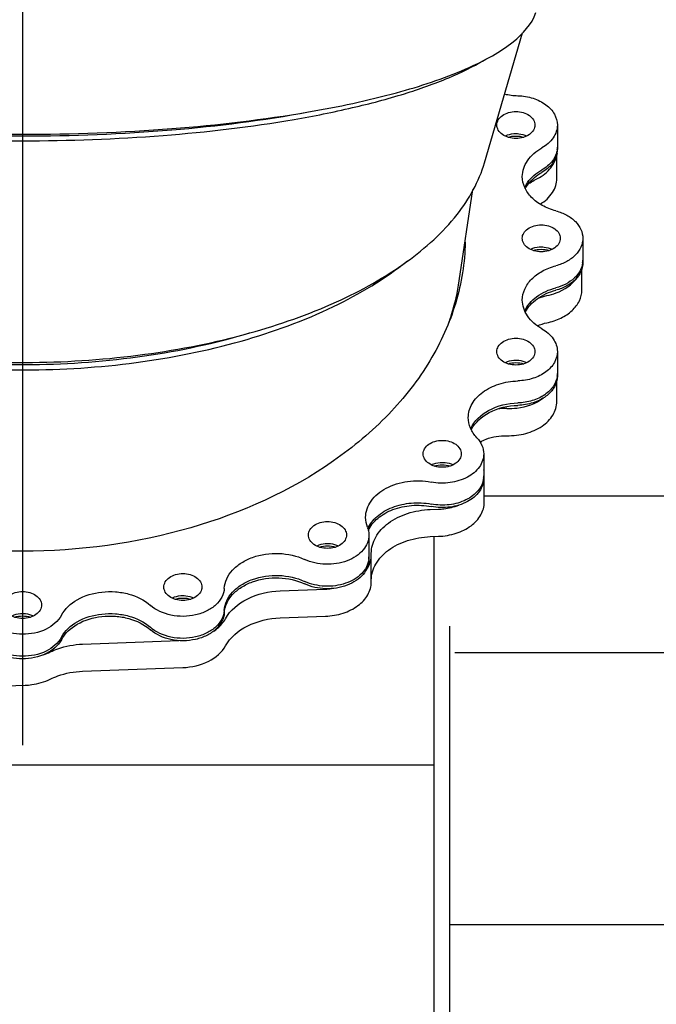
# Model space of a CAD drawing. Header units: millimetres. Extents: x 0 to 1189, y 0 to 841.
# Tile 163 of 169: x 999 to 1014, y 693 to 716. Entities that reach past the tile are written whole.
import ezdxf
from ezdxf.enums import TextEntityAlignment as Align

# ---------------------------------------------------------------- set-up
doc = ezdxf.new("R2010")
doc.units = ezdxf.units.MM
doc.header["$LTSCALE"] = 65.395
doc.linetypes.add('CENTER', pattern=[0.6, 0.375, -0.075, 0.075, -0.075])
doc.layers.get('0').update_dxf_attribs({"linetype": 'CONTINUOUS'})
for name, color, linetype in [('1007_720800_16_SIMPLE1_A_ABL544', 7, 'CONTINUOUS'), ('1007_720800_16_SIMPLE1_T1_A_PBL830', 7, 'CONTINUOUS'), ('1007_720800_16_SIMPLE1_T2_A_PBL879', 7, 'CONTINUOUS'), ('1007_720800_16_SIMPLE1_T3_A_PBL832', 7, 'CONTINUOUS'), ('1007_720800_16_SIMPLE1_T4_A_PBL545', 7, 'CONTINUOUS'), ('1007_720800_16_SIMPLE1_T7_A_PBL831', 7, 'CONTINUOUS'), ('1907_060000_TLKGS_KGS_V_ABL621', 7, 'CONTINUOUS'), ('1907_062000_TLKGS_KGS_TL_V_ABL716', 7, 'CONTINUOUS'), ('1907_725700_07_SIMPLE1_T1_X_PBL718', 7, 'CONTINUOUS'), ('1907_725700_07_SIMPLE1_X_ABL717', 7, 'CONTINUOUS'), ('1997_000000_TLKGS_MARKETING_ABL558', 7, 'CONTINUOUS'), ('1997_030000_TLKGS_V_ABL559', 7, 'CONTINUOUS'), ('1997_700000_TLKGS_V_ABL884', 7, 'CONTINUOUS'), ('1997_727000_11_SIMPLE1_B_ABL885', 7, 'CONTINUOUS'), ('1997_727000_11_SIMPLE1_T1_B_PBL886', 7, 'CONTINUOUS'), ('links_2_VBL507', 7, 'CONTINUOUS')]:
    doc.layers.add(name, color=color, linetype=linetype)
doc.styles.get("Standard").update_dxf_attribs({"font": 'txt', "width": 0.6})
doc.dimstyles.new('DIMSTYLE_4', dxfattribs={"dimtxt": 3.5, "dimasz": 3.5, "dimexe": 1.8, "dimexo": 0, "dimgap": 0.875, "dimtad": 1, "dimlfac": 25, "dimdsep": 46, "dimtxsty": 'Standard', "dimblk": '_FILLED', "dimblk1": '_FILLED', "dimblk2": '_FILLED', "dimcen": 0.09, "dimadec": 0, "dimazin": 0, "dimtp": 0.5, "dimtm": 0.5, "dimtfac": 1, "dimtofl": 0, "dimtmove": 0, "dimatfit": 3, "dimldrblk": '_FILLED', "dimfxl": 1, "dimtolj": 1, "dimarcsym": 0})
doc.dimstyles.new('DIMSTYLE_7', dxfattribs={"dimtxt": 3.5, "dimasz": 3.5, "dimexe": 1.8, "dimexo": 0, "dimgap": 0.875, "dimtad": 1, "dimdec": 0, "dimlfac": 25, "dimdsep": 46, "dimtxsty": 'Standard', "dimblk": '_FILLED', "dimblk1": '_FILLED', "dimblk2": '_FILLED', "dimcen": 0.09, "dimadec": 0, "dimazin": 0, "dimtp": 1.2, "dimtm": 1.2, "dimtfac": 1, "dimtdec": 0, "dimtofl": 0, "dimtmove": 0, "dimatfit": 3, "dimldrblk": '_FILLED', "dimfxl": 1, "dimtolj": 1, "dimarcsym": 0})

# ---------------------------------------------------------------- blocks, each defined once
blk = doc.blocks.new('_FILLED')
at = {"color": 0, "linetype": 'ByBlock'}
blk.add_solid([(0, 0), (-1, 0.1671), (-1, -0.1671)], dxfattribs=at)
blk = doc.blocks.new('*D6')
at = {"color": 2, "linetype": 'Continuous'}
for p, q in [((988.66, 701.431), (988.66, 752.849)), ((999.14, 723.737), (999.14, 752.849)), ((988.66, 751.049), (981.66, 751.049)), ((981.66, 751.049), (993.9, 751.049)), ((1006.14, 751.049), (993.9, 751.049)), ((999.14, 751.049), (1006.14, 751.049))]:
    blk.add_line(p, q, dxfattribs=at)
at = {"color": 2, "linetype": 'Continuous', "xscale": 3.5, "yscale": 3.5, "zscale": 3.5}
blk.add_blockref('_FILLED', (988.66, 751.049), dxfattribs=at)
at = {"color": 2, "linetype": 'Continuous', "xscale": 3.5, "yscale": 3.5, "zscale": 3.5, "rotation": 180}
blk.add_blockref('_FILLED', (999.14, 751.049), dxfattribs=at)
at = {"color": 2, "linetype": 'Continuous', "width": 0.690476}
blk.add_text('262', height=3.5, dxfattribs=at).set_placement((993.9, 751.924), align=Align.CENTER)
blk = doc.blocks.new('*D12')
at = {"color": 2, "linetype": 'Continuous'}
for p, q in [((988.66, 705.505), (988.66, 759.849)), ((1048.008, 741.691), (1048.008, 759.849)), ((988.66, 758.049), (1018.334, 758.049)), ((1048.008, 758.049), (1018.334, 758.049))]:
    blk.add_line(p, q, dxfattribs=at)
at = {"color": 2, "linetype": 'Continuous', "xscale": 3.5, "yscale": 3.5, "zscale": 3.5, "rotation": 180}
blk.add_blockref('_FILLED', (988.66, 758.049), dxfattribs=at)
at = {"color": 2, "linetype": 'Continuous', "xscale": 3.5, "yscale": 3.5, "zscale": 3.5}
blk.add_blockref('_FILLED', (1048.008, 758.049), dxfattribs=at)
at = {"color": 2, "linetype": 'Continuous', "width": 0.636905}
blk.add_text('1484', height=3.5, dxfattribs=at).set_placement((1018.334, 758.924), align=Align.CENTER)
blk = doc.blocks.new('1007_720800_16_SIMPLE1_T4_A_PBL545', base_point=(999.14, 716.957))
at = {"layer": '1007_720800_16_SIMPLE1_T4_A_PBL545', "color": 7, "linetype": 'Continuous'}
for points, knots in [([(1005.756, 713.87), (1006.44, 713.988), (1007.674, 714.249), (1009.095, 714.707), (1009.985, 715.142), (1010.573, 715.524), (1010.923, 715.897), (1011.014, 716.168)], [0, 0, 0, 0, 0.35322, 0.640701, 0.757062, 0.854817, 1, 1, 1, 1]), ([(992.525, 713.87), (993.57, 713.689), (995.773, 713.433), (999.14, 713.309), (1002.508, 713.433), (1004.71, 713.69), (1005.756, 713.87)], [0, 0, 0, 0, 0.239617, 0.500006, 0.760393, 1, 1, 1, 1])]:
    blk.add_open_spline(points, degree=3, knots=knots, dxfattribs=at)
blk = doc.blocks.new('1007_720800_16_SIMPLE1_T1_A_PBL830', base_point=(999.14, 707.778))
at = {"layer": '1007_720800_16_SIMPLE1_T1_A_PBL830', "color": 7, "linetype": 'Continuous'}
for p, q in [((1011.512, 713.567), (1011.512, 713.058)), ((1012.1, 710.945), (1012.1, 710.436)), ((1011.512, 708.323), (1011.512, 707.814)), ((1009.808, 705.957), (1009.808, 705.448)), ((1007.153, 704.08), (1007.153, 703.571))]:
    blk.add_line(p, q, dxfattribs=at)
for centre, radius, start, end in [((1010.649, 715.899), 1.654, 257.4281, 268.1768), ((1011.03, 713.058), 0.482, 353.3557, 359.9917), ((1004.246, 710.435), 5.133, 2.8488, 3.9563), ((1011.618, 710.436), 0.482, 353.3275, 359.9914), ((1011.03, 707.814), 0.482, 353.303, 359.9915), ((1009.326, 705.448), 0.482, 353.2853, 359.9914), ((1006.671, 703.571), 0.482, 353.6989, 359.9928), ((1006.669, 703.571), 0.484, 353.3529, 353.7011)]:
    blk.add_arc(centre, radius, start, end, dxfattribs=at)
for points, knots in [([(1010.597, 714.245), (1010.716, 714.241), (1010.947, 714.203), (1011.246, 714.059), (1011.458, 713.841), (1011.512, 713.654), (1011.512, 713.567)], [0, 0, 0, 0, 0.288175, 0.554751, 0.789693, 1, 1, 1, 1]), ([(1010.112, 713.567), (1010.112, 713.608), (1010.139, 713.697), (1010.242, 713.798), (1010.386, 713.863), (1010.496, 713.878), (1010.552, 713.878)], [0, 0, 0, 0, 0.209467, 0.444656, 0.71203, 1, 1, 1, 1]), ([(1010.552, 713.878), (1010.609, 713.878), (1010.719, 713.863), (1010.863, 713.798), (1010.966, 713.697), (1010.992, 713.608), (1010.992, 713.567)], [0, 0, 0, 0, 0.28797, 0.555344, 0.790533, 1, 1, 1, 1]), ([(1010.552, 713.256), (1010.496, 713.256), (1010.386, 713.271), (1010.242, 713.336), (1010.139, 713.437), (1010.112, 713.526), (1010.112, 713.567)], [0, 0, 0, 0, 0.28797, 0.555344, 0.790533, 1, 1, 1, 1]), ([(1010.992, 713.567), (1010.992, 713.526), (1010.966, 713.437), (1010.863, 713.336), (1010.719, 713.271), (1010.609, 713.256), (1010.552, 713.256)], [0, 0, 0, 0, 0.209467, 0.444656, 0.71203, 1, 1, 1, 1]), ([(1011.512, 713.567), (1011.512, 713.464), (1011.434, 713.24), (1011.255, 713.095), (1011.152, 713.037)], [0, 0, 0, 0, 0.465119, 1, 1, 1, 1]), ([(1010.3, 713.313), (1010.319, 713.322), (1010.399, 713.355), (1010.487, 713.369), (1010.552, 713.369)], [0, 0, 0, 0, 0.241014, 1, 1, 1, 1]), ([(1010.552, 713.369), (1010.575, 713.369), (1010.661, 713.364), (1010.747, 713.341), (1010.804, 713.313)], [0, 0, 0, 0, 0.257997, 1, 1, 1, 1]), ([(1010.701, 712.374), (1010.701, 712.503), (1010.8, 712.782), (1011.023, 712.964), (1011.152, 713.037)], [0, 0, 0, 0, 0.465119, 1, 1, 1, 1]), ([(1011.509, 713.002), (1011.498, 712.908), (1011.411, 712.711), (1011.246, 712.581), (1011.152, 712.528)], [0, 0, 0, 0, 0.466842, 1, 1, 1, 1]), ([(1011.478, 711.58), (1011.369, 711.609), (1011.165, 711.688), (1010.911, 711.872), (1010.742, 712.107), (1010.701, 712.288), (1010.701, 712.374)], [0, 0, 0, 0, 0.285761, 0.547001, 0.782182, 1, 1, 1, 1]), ([(1010.757, 712.121), (1010.775, 712.161), (1010.87, 712.328), (1011.024, 712.456), (1011.152, 712.528)], [0, 0, 0, 0, 0.232944, 1, 1, 1, 1]), ([(1011.478, 711.58), (1011.566, 711.557), (1011.729, 711.494), (1011.932, 711.346), (1012.067, 711.159), (1012.1, 711.014), (1012.1, 710.945)], [0, 0, 0, 0, 0.285761, 0.547001, 0.782182, 1, 1, 1, 1]), ([(1010.7, 710.945), (1010.7, 710.986), (1010.726, 711.075), (1010.829, 711.176), (1010.973, 711.241), (1011.083, 711.256), (1011.14, 711.256)], [0, 0, 0, 0, 0.209467, 0.444656, 0.71203, 1, 1, 1, 1]), ([(1011.14, 711.256), (1011.196, 711.256), (1011.306, 711.241), (1011.45, 711.176), (1011.553, 711.075), (1011.58, 710.986), (1011.58, 710.945)], [0, 0, 0, 0, 0.28797, 0.555344, 0.790533, 1, 1, 1, 1]), ([(1011.14, 710.634), (1011.083, 710.634), (1010.973, 710.649), (1010.829, 710.714), (1010.726, 710.815), (1010.7, 710.904), (1010.7, 710.945)], [0, 0, 0, 0, 0.28797, 0.555344, 0.790533, 1, 1, 1, 1]), ([(1011.58, 710.945), (1011.58, 710.904), (1011.553, 710.815), (1011.45, 710.714), (1011.306, 710.649), (1011.196, 710.634), (1011.14, 710.634)], [0, 0, 0, 0, 0.209467, 0.444656, 0.71203, 1, 1, 1, 1]), ([(1012.1, 710.945), (1012.1, 710.876), (1012.067, 710.731), (1011.932, 710.544), (1011.729, 710.396), (1011.566, 710.333), (1011.478, 710.31)], [0, 0, 0, 0, 0.217818, 0.452999, 0.714239, 1, 1, 1, 1]), ([(999.14, 703.704), (997.831, 703.704), (995.292, 704.043), (992.425, 705.327), (990.655, 706.809), (989.68, 708.054), (989.062, 709.418), (988.909, 710.383), (988.9, 710.855)], [0, 0, 0, 0, 0.286696, 0.553186, 0.675239, 0.789234, 0.896572, 1, 1, 1, 1]), ([(1009.379, 710.855), (1009.371, 710.383), (1009.217, 709.418), (1008.599, 708.054), (1007.624, 706.809), (1005.855, 705.327), (1002.987, 704.043), (1000.449, 703.704), (999.14, 703.704)], [0, 0, 0, 0, 0.103428, 0.210766, 0.324761, 0.446814, 0.713304, 1, 1, 1, 1]), ([(1010.888, 710.691), (1010.906, 710.7), (1010.986, 710.733), (1011.074, 710.747), (1011.14, 710.747)], [0, 0, 0, 0, 0.241014, 1, 1, 1, 1]), ([(1011.14, 710.747), (1011.162, 710.747), (1011.248, 710.742), (1011.334, 710.719), (1011.392, 710.691)], [0, 0, 0, 0, 0.257997, 1, 1, 1, 1]), ([(1010.701, 709.516), (1010.701, 709.602), (1010.742, 709.783), (1010.911, 710.017), (1011.165, 710.202), (1011.369, 710.28), (1011.478, 710.31)], [0, 0, 0, 0, 0.217818, 0.452999, 0.714239, 1, 1, 1, 1]), ([(1012.096, 710.38), (1012.089, 710.315), (1012.045, 710.182), (1011.855, 709.948), (1011.634, 709.842), (1011.478, 709.8)], [0, 0, 0, 0, 0.219234, 0.457047, 1, 1, 1, 1]), ([(1010.757, 709.262), (1010.815, 709.392), (1011.03, 709.632), (1011.319, 709.758), (1011.478, 709.8)], [0, 0, 0, 0, 0.462806, 1, 1, 1, 1]), ([(1011.152, 708.853), (1011.023, 708.926), (1010.8, 709.107), (1010.701, 709.387), (1010.701, 709.516)], [0, 0, 0, 0, 0.534881, 1, 1, 1, 1]), ([(1011.152, 708.853), (1011.255, 708.795), (1011.434, 708.649), (1011.512, 708.426), (1011.512, 708.323)], [0, 0, 0, 0, 0.534881, 1, 1, 1, 1]), ([(1010.112, 708.323), (1010.112, 708.364), (1010.139, 708.452), (1010.242, 708.554), (1010.386, 708.619), (1010.496, 708.634), (1010.552, 708.634)], [0, 0, 0, 0, 0.209467, 0.444656, 0.71203, 1, 1, 1, 1]), ([(1010.552, 708.634), (1010.609, 708.634), (1010.719, 708.619), (1010.863, 708.554), (1010.966, 708.452), (1010.992, 708.364), (1010.992, 708.323)], [0, 0, 0, 0, 0.28797, 0.555344, 0.790533, 1, 1, 1, 1]), ([(1010.552, 708.012), (1010.496, 708.012), (1010.386, 708.026), (1010.242, 708.092), (1010.139, 708.193), (1010.112, 708.281), (1010.112, 708.323)], [0, 0, 0, 0, 0.28797, 0.555344, 0.790533, 1, 1, 1, 1]), ([(1010.992, 708.323), (1010.992, 708.281), (1010.966, 708.193), (1010.863, 708.092), (1010.719, 708.026), (1010.609, 708.012), (1010.552, 708.012)], [0, 0, 0, 0, 0.209467, 0.444656, 0.71203, 1, 1, 1, 1]), ([(1011.512, 708.323), (1011.512, 708.235), (1011.458, 708.049), (1011.246, 707.831), (1010.947, 707.686), (1010.716, 707.649), (1010.597, 707.645)], [0, 0, 0, 0, 0.210307, 0.445249, 0.711825, 1, 1, 1, 1]), ([(1010.3, 708.069), (1010.319, 708.078), (1010.399, 708.111), (1010.487, 708.125), (1010.552, 708.125)], [0, 0, 0, 0, 0.241014, 1, 1, 1, 1]), ([(1010.552, 708.125), (1010.575, 708.125), (1010.661, 708.12), (1010.747, 708.097), (1010.804, 708.069)], [0, 0, 0, 0, 0.257997, 1, 1, 1, 1]), ([(1011.509, 707.757), (1011.499, 707.674), (1011.43, 707.502), (1011.218, 707.304), (1010.929, 707.174), (1010.71, 707.139), (1010.597, 707.135)], [0, 0, 0, 0, 0.211351, 0.448213, 0.714391, 1, 1, 1, 1]), ([(1009.452, 706.797), (1009.452, 706.906), (1009.52, 707.14), (1009.785, 707.412), (1010.159, 707.593), (1010.447, 707.64), (1010.597, 707.645)], [0, 0, 0, 0, 0.210307, 0.445249, 0.711825, 1, 1, 1, 1]), ([(1009.507, 706.543), (1009.587, 706.721), (1009.932, 707.032), (1010.364, 707.128), (1010.597, 707.135)], [0, 0, 0, 0, 0.456544, 1, 1, 1, 1]), ([(1009.65, 706.33), (1009.589, 706.396), (1009.489, 706.541), (1009.452, 706.714), (1009.452, 706.797)], [0, 0, 0, 0, 0.517952, 1, 1, 1, 1]), ([(1008.408, 705.957), (1008.408, 705.999), (1008.435, 706.087), (1008.537, 706.188), (1008.681, 706.254), (1008.791, 706.268), (1008.848, 706.268)], [0, 0, 0, 0, 0.209467, 0.444656, 0.71203, 1, 1, 1, 1]), ([(1008.848, 706.268), (1008.905, 706.268), (1009.015, 706.254), (1009.159, 706.188), (1009.261, 706.087), (1009.288, 705.999), (1009.288, 705.957)], [0, 0, 0, 0, 0.28797, 0.555344, 0.790533, 1, 1, 1, 1]), ([(1009.65, 706.33), (1009.698, 706.278), (1009.778, 706.162), (1009.808, 706.024), (1009.808, 705.957)], [0, 0, 0, 0, 0.517952, 1, 1, 1, 1]), ([(1008.848, 705.646), (1008.791, 705.646), (1008.681, 705.661), (1008.537, 705.726), (1008.435, 705.828), (1008.408, 705.916), (1008.408, 705.957)], [0, 0, 0, 0, 0.28797, 0.555344, 0.790533, 1, 1, 1, 1]), ([(1009.808, 705.957), (1009.808, 705.852), (1009.724, 705.621), (1009.425, 705.387), (1009.028, 705.267), (1008.737, 705.275), (1008.594, 705.303)], [0, 0, 0, 0, 0.206021, 0.444098, 0.716024, 1, 1, 1, 1]), ([(1009.288, 705.957), (1009.288, 705.916), (1009.261, 705.828), (1009.159, 705.726), (1009.015, 705.661), (1008.905, 705.646), (1008.848, 705.646)], [0, 0, 0, 0, 0.209467, 0.444656, 0.71203, 1, 1, 1, 1]), ([(1008.596, 705.703), (1008.614, 705.712), (1008.694, 705.746), (1008.782, 705.759), (1008.848, 705.759)], [0, 0, 0, 0, 0.241014, 1, 1, 1, 1]), ([(1008.848, 705.759), (1008.87, 705.759), (1008.957, 705.755), (1009.042, 705.732), (1009.1, 705.703)], [0, 0, 0, 0, 0.257997, 1, 1, 1, 1]), ([(1007.076, 704.484), (1007.076, 704.617), (1007.181, 704.905), (1007.555, 705.198), (1008.051, 705.347), (1008.415, 705.337), (1008.594, 705.303)], [0, 0, 0, 0, 0.206021, 0.444098, 0.716024, 1, 1, 1, 1]), ([(1009.805, 705.392), (1009.793, 705.29), (1009.691, 705.077), (1009.393, 704.864), (1009.009, 704.758), (1008.73, 704.767), (1008.594, 704.794)], [0, 0, 0, 0, 0.207626, 0.447736, 0.718759, 1, 1, 1, 1]), ([(1007.126, 704.218), (1007.173, 704.329), (1007.338, 704.539), (1007.699, 704.742), (1008.135, 704.839), (1008.443, 704.823), (1008.594, 704.794)], [0, 0, 0, 0, 0.21396, 0.458213, 0.726009, 1, 1, 1, 1]), ([(1005.753, 704.08), (1005.753, 704.121), (1005.78, 704.21), (1005.882, 704.311), (1006.026, 704.376), (1006.136, 704.391), (1006.193, 704.391)], [0, 0, 0, 0, 0.209467, 0.444656, 0.71203, 1, 1, 1, 1]), ([(1006.193, 704.391), (1006.25, 704.391), (1006.36, 704.376), (1006.504, 704.311), (1006.606, 704.21), (1006.633, 704.121), (1006.633, 704.08)], [0, 0, 0, 0, 0.28797, 0.555344, 0.790533, 1, 1, 1, 1]), ([(1007.153, 704.08), (1007.153, 704.019), (1007.128, 703.891), (1007.021, 703.72), (1006.856, 703.578), (1006.57, 703.434), (1006.152, 703.371), (1005.816, 703.443), (1005.665, 703.513)], [0, 0, 0, 0, 0.100384, 0.207277, 0.324507, 0.45246, 0.727825, 1, 1, 1, 1]), ([(1006.193, 703.769), (1006.136, 703.769), (1006.026, 703.784), (1005.882, 703.849), (1005.78, 703.95), (1005.753, 704.039), (1005.753, 704.08)], [0, 0, 0, 0, 0.28797, 0.555344, 0.790533, 1, 1, 1, 1]), ([(1005.941, 703.826), (1005.96, 703.835), (1006.04, 703.868), (1006.127, 703.882), (1006.193, 703.882)], [0, 0, 0, 0, 0.241014, 1, 1, 1, 1]), ([(1006.633, 704.08), (1006.633, 704.039), (1006.606, 703.95), (1006.504, 703.849), (1006.36, 703.784), (1006.25, 703.769), (1006.193, 703.769)], [0, 0, 0, 0, 0.209467, 0.444656, 0.71203, 1, 1, 1, 1]), ([(1006.193, 703.882), (1006.215, 703.882), (1006.302, 703.877), (1006.388, 703.854), (1006.445, 703.826)], [0, 0, 0, 0, 0.257997, 1, 1, 1, 1]), ([(1003.807, 702.843), (1003.812, 702.919), (1003.852, 703.074), (1003.994, 703.278), (1004.202, 703.448), (1004.557, 703.617), (1005.07, 703.689), (1005.481, 703.599), (1005.665, 703.513)], [0, 0, 0, 0, 0.100568, 0.208248, 0.326235, 0.454533, 0.729232, 1, 1, 1, 1]), ([(1007.15, 703.515), (1007.136, 703.394), (1006.994, 703.141), (1006.605, 702.927), (1006.134, 702.865), (1005.81, 702.937), (1005.665, 703.004)], [0, 0, 0, 0, 0.207256, 0.453775, 0.729136, 1, 1, 1, 1]), ([(1002.408, 702.875), (1002.408, 702.916), (1002.435, 703.005), (1002.537, 703.106), (1002.681, 703.171), (1002.791, 703.186), (1002.848, 703.186)], [0, 0, 0, 0, 0.209467, 0.444656, 0.71203, 1, 1, 1, 1]), ([(1002.848, 703.186), (1002.905, 703.186), (1003.015, 703.171), (1003.159, 703.106), (1003.261, 703.005), (1003.288, 702.916), (1003.288, 702.875)], [0, 0, 0, 0, 0.28797, 0.555344, 0.790533, 1, 1, 1, 1]), ([(1003.807, 702.334), (1003.812, 702.41), (1003.852, 702.565), (1003.994, 702.769), (1004.202, 702.938), (1004.557, 703.108), (1005.07, 703.18), (1005.481, 703.09), (1005.665, 703.004)], [0, 0, 0, 0, 0.100568, 0.208248, 0.326235, 0.454533, 0.729232, 1, 1, 1, 1]), ([(998.7, 702.46), (998.7, 702.501), (998.726, 702.589), (998.829, 702.691), (998.973, 702.756), (999.083, 702.771), (999.14, 702.771)], [0, 0, 0, 0, 0.209467, 0.444656, 0.71203, 1, 1, 1, 1]), ([(999.14, 702.771), (999.196, 702.771), (999.306, 702.756), (999.45, 702.691), (999.553, 702.589), (999.58, 702.501), (999.58, 702.46)], [0, 0, 0, 0, 0.28797, 0.555344, 0.790533, 1, 1, 1, 1]), ([(1000.038, 702.22), (1000.118, 702.371), (1000.41, 702.633), (1000.878, 702.767), (1001.288, 702.774), (1001.681, 702.708), (1001.956, 702.576), (1002.098, 702.451)], [0, 0, 0, 0, 0.222143, 0.481879, 0.61868, 0.75359, 1, 1, 1, 1]), ([(1003.807, 702.843), (1003.802, 702.774), (1003.76, 702.63), (1003.613, 702.448), (1003.401, 702.308), (1003.052, 702.187), (1002.582, 702.182), (1002.229, 702.335), (1002.098, 702.451)], [0, 0, 0, 0, 0.101248, 0.211434, 0.333817, 0.46706, 0.744854, 1, 1, 1, 1]), ([(1002.848, 702.564), (1002.791, 702.564), (1002.681, 702.579), (1002.537, 702.644), (1002.435, 702.745), (1002.408, 702.834), (1002.408, 702.875)], [0, 0, 0, 0, 0.28797, 0.555344, 0.790533, 1, 1, 1, 1]), ([(1003.288, 702.875), (1003.288, 702.834), (1003.261, 702.745), (1003.159, 702.644), (1003.015, 702.579), (1002.905, 702.564), (1002.848, 702.564)], [0, 0, 0, 0, 0.209467, 0.444656, 0.71203, 1, 1, 1, 1]), ([(1002.596, 702.621), (1002.614, 702.63), (1002.694, 702.663), (1002.782, 702.677), (1002.848, 702.677)], [0, 0, 0, 0, 0.241014, 1, 1, 1, 1]), ([(1002.848, 702.677), (1002.87, 702.677), (1002.957, 702.672), (1003.042, 702.649), (1003.1, 702.621)], [0, 0, 0, 0, 0.257997, 1, 1, 1, 1]), ([(999.14, 702.148), (999.083, 702.148), (998.973, 702.163), (998.829, 702.228), (998.726, 702.33), (998.7, 702.418), (998.7, 702.46)], [0, 0, 0, 0, 0.28797, 0.555344, 0.790533, 1, 1, 1, 1]), ([(999.58, 702.46), (999.58, 702.418), (999.553, 702.33), (999.45, 702.228), (999.306, 702.163), (999.196, 702.148), (999.14, 702.148)], [0, 0, 0, 0, 0.209467, 0.444656, 0.71203, 1, 1, 1, 1]), ([(1003.807, 702.334), (1003.802, 702.265), (1003.76, 702.121), (1003.613, 701.939), (1003.401, 701.798), (1003.052, 701.678), (1002.582, 701.673), (1002.229, 701.826), (1002.098, 701.942)], [0, 0, 0, 0, 0.101248, 0.211434, 0.333817, 0.46706, 0.744854, 1, 1, 1, 1]), ([(1000.038, 702.22), (999.963, 702.08), (999.675, 701.847), (999.14, 701.745), (998.605, 701.847), (998.316, 702.08), (998.241, 702.22)], [0, 0, 0, 0, 0.229638, 0.5, 0.770362, 1, 1, 1, 1]), ([(998.888, 702.205), (998.906, 702.215), (998.986, 702.248), (999.074, 702.262), (999.14, 702.262)], [0, 0, 0, 0, 0.241014, 1, 1, 1, 1]), ([(999.14, 702.262), (999.162, 702.262), (999.248, 702.257), (999.334, 702.234), (999.392, 702.205)], [0, 0, 0, 0, 0.257997, 1, 1, 1, 1]), ([(1000.038, 701.711), (1000.118, 701.862), (1000.41, 702.124), (1000.878, 702.258), (1001.288, 702.265), (1001.681, 702.199), (1001.956, 702.067), (1002.098, 701.942)], [0, 0, 0, 0, 0.222143, 0.481879, 0.61868, 0.75359, 1, 1, 1, 1]), ([(1000.038, 701.711), (999.963, 701.571), (999.675, 701.338), (999.14, 701.236), (998.605, 701.338), (998.316, 701.571), (998.241, 701.711)], [0, 0, 0, 0, 0.229638, 0.5, 0.770362, 1, 1, 1, 1])]:
    blk.add_open_spline(points, degree=3, knots=knots, dxfattribs=at)
for points in [[(1007.119, 704.26), (1007.091, 704.331), (1007.076, 704.408), (1007.076, 704.484)], [(1007.119, 704.26), (1007.141, 704.203), (1007.153, 704.141), (1007.153, 704.08)]]:
    blk.add_open_spline(points, degree=3, dxfattribs=at)
blk = doc.blocks.new('1007_720800_16_SIMPLE1_T7_A_PBL831', base_point=(999.14, 707.292))
at = {"layer": '1007_720800_16_SIMPLE1_T7_A_PBL831', "color": 7, "linetype": 'Continuous'}
for p, q in [((1011.512, 713.058), (1011.512, 713.001)), ((1012.1, 710.436), (1012.1, 710.379)), ((1011.512, 707.814), (1011.512, 707.757)), ((1009.808, 705.448), (1009.808, 705.392)), ((1007.153, 703.571), (1007.153, 703.514))]:
    blk.add_line(p, q, dxfattribs=at)
for centre, radius, start, end in [((1011.03, 713.058), 0.482, 353.3557, 359.9917), ((1011.031, 713.001), 0.481, 355.1464, 359.9971), ((1011.026, 713.002), 0.487, 349.8006, 355.1383), ((1004.244, 710.378), 5.136, 3.165, 4.2893), ((1004.246, 710.435), 5.133, 2.8488, 3.9563), ((1011.618, 710.436), 0.482, 353.3275, 359.9914), ((1011.03, 707.814), 0.482, 353.303, 359.9915), ((1009.326, 705.448), 0.482, 353.2853, 359.9914), ((1006.671, 703.571), 0.482, 353.6989, 359.9928), ((1006.669, 703.571), 0.484, 353.3529, 353.7011)]:
    blk.add_arc(centre, radius, start, end, dxfattribs=at)
for points, knots in [([(1010.3, 713.313), (1010.319, 713.322), (1010.399, 713.355), (1010.487, 713.369), (1010.552, 713.369)], [0, 0, 0, 0, 0.241014, 1, 1, 1, 1]), ([(1010.552, 713.369), (1010.575, 713.369), (1010.661, 713.364), (1010.747, 713.341), (1010.804, 713.313)], [0, 0, 0, 0, 0.257997, 1, 1, 1, 1]), ([(1011.509, 713.002), (1011.498, 712.908), (1011.411, 712.711), (1011.246, 712.581), (1011.152, 712.528)], [0, 0, 0, 0, 0.466842, 1, 1, 1, 1]), ([(1011.505, 712.916), (1011.489, 712.826), (1011.398, 712.644), (1011.242, 712.522), (1011.152, 712.471)], [0, 0, 0, 0, 0.46804, 1, 1, 1, 1]), ([(1010.757, 712.121), (1010.775, 712.161), (1010.87, 712.328), (1011.024, 712.456), (1011.152, 712.528)], [0, 0, 0, 0, 0.232944, 1, 1, 1, 1]), ([(1010.77, 712.092), (1010.789, 712.13), (1010.885, 712.284), (1011.031, 712.403), (1011.152, 712.471)], [0, 0, 0, 0, 0.233661, 1, 1, 1, 1]), ([(1010.888, 710.691), (1010.906, 710.7), (1010.986, 710.733), (1011.074, 710.747), (1011.14, 710.747)], [0, 0, 0, 0, 0.241014, 1, 1, 1, 1]), ([(1011.14, 710.747), (1011.162, 710.747), (1011.248, 710.742), (1011.334, 710.719), (1011.392, 710.691)], [0, 0, 0, 0, 0.257997, 1, 1, 1, 1]), ([(1012.096, 710.38), (1012.089, 710.315), (1012.045, 710.182), (1011.855, 709.948), (1011.634, 709.842), (1011.478, 709.8)], [0, 0, 0, 0, 0.219234, 0.457047, 1, 1, 1, 1]), ([(1012.1, 710.379), (1012.1, 710.31), (1012.067, 710.165), (1011.932, 709.978), (1011.729, 709.83), (1011.566, 709.767), (1011.478, 709.744)], [0, 0, 0, 0, 0.217818, 0.452999, 0.714239, 1, 1, 1, 1]), ([(1010.757, 709.262), (1010.815, 709.392), (1011.03, 709.632), (1011.319, 709.758), (1011.478, 709.8)], [0, 0, 0, 0, 0.462806, 1, 1, 1, 1]), ([(1010.77, 709.234), (1010.832, 709.357), (1011.046, 709.583), (1011.324, 709.703), (1011.478, 709.744)], [0, 0, 0, 0, 0.464536, 1, 1, 1, 1]), ([(1010.3, 708.069), (1010.319, 708.078), (1010.399, 708.111), (1010.487, 708.125), (1010.552, 708.125)], [0, 0, 0, 0, 0.241014, 1, 1, 1, 1]), ([(1010.552, 708.125), (1010.575, 708.125), (1010.661, 708.12), (1010.747, 708.097), (1010.804, 708.069)], [0, 0, 0, 0, 0.257997, 1, 1, 1, 1]), ([(1011.512, 707.757), (1011.512, 707.67), (1011.458, 707.483), (1011.246, 707.265), (1010.947, 707.121), (1010.716, 707.083), (1010.597, 707.079)], [0, 0, 0, 0, 0.210307, 0.445249, 0.711825, 1, 1, 1, 1]), ([(1011.509, 707.757), (1011.499, 707.674), (1011.43, 707.502), (1011.218, 707.304), (1010.929, 707.174), (1010.71, 707.139), (1010.597, 707.135)], [0, 0, 0, 0, 0.211351, 0.448213, 0.714391, 1, 1, 1, 1]), ([(1009.507, 706.543), (1009.587, 706.721), (1009.932, 707.032), (1010.364, 707.128), (1010.597, 707.135)], [0, 0, 0, 0, 0.456544, 1, 1, 1, 1]), ([(1009.521, 706.516), (1009.608, 706.687), (1009.949, 706.979), (1010.37, 707.072), (1010.597, 707.079)], [0, 0, 0, 0, 0.45858, 1, 1, 1, 1]), ([(1008.596, 705.703), (1008.614, 705.712), (1008.694, 705.746), (1008.782, 705.759), (1008.848, 705.759)], [0, 0, 0, 0, 0.241014, 1, 1, 1, 1]), ([(1008.848, 705.759), (1008.87, 705.759), (1008.957, 705.755), (1009.042, 705.732), (1009.1, 705.703)], [0, 0, 0, 0, 0.257997, 1, 1, 1, 1]), ([(1009.808, 705.392), (1009.808, 705.286), (1009.724, 705.056), (1009.425, 704.821), (1009.028, 704.702), (1008.737, 704.709), (1008.594, 704.737)], [0, 0, 0, 0, 0.206021, 0.444098, 0.716024, 1, 1, 1, 1]), ([(1009.805, 705.392), (1009.793, 705.29), (1009.691, 705.077), (1009.393, 704.864), (1009.009, 704.758), (1008.73, 704.767), (1008.594, 704.794)], [0, 0, 0, 0, 0.207626, 0.447736, 0.718759, 1, 1, 1, 1]), ([(1007.126, 704.218), (1007.173, 704.329), (1007.338, 704.539), (1007.699, 704.742), (1008.135, 704.839), (1008.443, 704.823), (1008.594, 704.794)], [0, 0, 0, 0, 0.21396, 0.458213, 0.726009, 1, 1, 1, 1]), ([(1007.135, 704.183), (1007.185, 704.291), (1007.354, 704.494), (1007.713, 704.69), (1008.142, 704.782), (1008.445, 704.766), (1008.594, 704.737)], [0, 0, 0, 0, 0.214931, 0.459616, 0.726935, 1, 1, 1, 1]), ([(1005.941, 703.826), (1005.96, 703.835), (1006.04, 703.868), (1006.127, 703.882), (1006.193, 703.882)], [0, 0, 0, 0, 0.241014, 1, 1, 1, 1]), ([(1006.193, 703.882), (1006.215, 703.882), (1006.302, 703.877), (1006.388, 703.854), (1006.445, 703.826)], [0, 0, 0, 0, 0.257997, 1, 1, 1, 1]), ([(1007.15, 703.515), (1007.136, 703.394), (1006.994, 703.141), (1006.605, 702.927), (1006.134, 702.865), (1005.81, 702.937), (1005.665, 703.004)], [0, 0, 0, 0, 0.207256, 0.453775, 0.729136, 1, 1, 1, 1]), ([(1007.153, 703.514), (1007.153, 703.453), (1007.128, 703.326), (1007.021, 703.155), (1006.856, 703.012), (1006.57, 702.869), (1006.152, 702.805), (1005.816, 702.877), (1005.665, 702.947)], [0, 0, 0, 0, 0.100384, 0.207277, 0.324507, 0.45246, 0.727825, 1, 1, 1, 1]), ([(1003.807, 702.334), (1003.812, 702.41), (1003.852, 702.565), (1003.994, 702.769), (1004.202, 702.938), (1004.557, 703.108), (1005.07, 703.18), (1005.481, 703.09), (1005.665, 703.004)], [0, 0, 0, 0, 0.100568, 0.208248, 0.326235, 0.454533, 0.729232, 1, 1, 1, 1]), ([(1003.807, 702.278), (1003.812, 702.353), (1003.852, 702.508), (1003.994, 702.713), (1004.202, 702.882), (1004.557, 703.051), (1005.07, 703.123), (1005.481, 703.033), (1005.665, 702.947)], [0, 0, 0, 0, 0.100568, 0.208248, 0.326235, 0.454533, 0.729232, 1, 1, 1, 1]), ([(1002.596, 702.621), (1002.614, 702.63), (1002.694, 702.663), (1002.782, 702.677), (1002.848, 702.677)], [0, 0, 0, 0, 0.241014, 1, 1, 1, 1]), ([(1002.848, 702.677), (1002.87, 702.677), (1002.957, 702.672), (1003.042, 702.649), (1003.1, 702.621)], [0, 0, 0, 0, 0.257997, 1, 1, 1, 1]), ([(1003.807, 702.334), (1003.802, 702.265), (1003.76, 702.121), (1003.613, 701.939), (1003.401, 701.798), (1003.052, 701.678), (1002.582, 701.673), (1002.229, 701.826), (1002.098, 701.942)], [0, 0, 0, 0, 0.101248, 0.211434, 0.333817, 0.46706, 0.744854, 1, 1, 1, 1]), ([(1003.807, 702.278), (1003.802, 702.208), (1003.76, 702.064), (1003.613, 701.883), (1003.401, 701.742), (1003.052, 701.621), (1002.582, 701.616), (1002.229, 701.769), (1002.098, 701.885)], [0, 0, 0, 0, 0.101248, 0.211434, 0.333817, 0.46706, 0.744854, 1, 1, 1, 1]), ([(998.888, 702.205), (998.906, 702.215), (998.986, 702.248), (999.074, 702.262), (999.14, 702.262)], [0, 0, 0, 0, 0.241014, 1, 1, 1, 1]), ([(999.14, 702.262), (999.162, 702.262), (999.248, 702.257), (999.334, 702.234), (999.392, 702.205)], [0, 0, 0, 0, 0.257997, 1, 1, 1, 1]), ([(1000.038, 701.711), (1000.118, 701.862), (1000.41, 702.124), (1000.878, 702.258), (1001.288, 702.265), (1001.681, 702.199), (1001.956, 702.067), (1002.098, 701.942)], [0, 0, 0, 0, 0.222143, 0.481879, 0.61868, 0.75359, 1, 1, 1, 1]), ([(1000.038, 701.654), (1000.118, 701.805), (1000.41, 702.067), (1000.878, 702.201), (1001.288, 702.209), (1001.681, 702.143), (1001.956, 702.01), (1002.098, 701.885)], [0, 0, 0, 0, 0.222143, 0.481879, 0.61868, 0.75359, 1, 1, 1, 1]), ([(1000.038, 701.711), (999.963, 701.571), (999.675, 701.338), (999.14, 701.236), (998.605, 701.338), (998.316, 701.571), (998.241, 701.711)], [0, 0, 0, 0, 0.229638, 0.5, 0.770362, 1, 1, 1, 1]), ([(1000.038, 701.654), (999.963, 701.515), (999.675, 701.281), (999.14, 701.179), (998.605, 701.281), (998.316, 701.515), (998.241, 701.654)], [0, 0, 0, 0, 0.229638, 0.5, 0.770362, 1, 1, 1, 1])]:
    blk.add_open_spline(points, degree=3, knots=knots, dxfattribs=at)
for points in [[(1010.37, 713.284), (1010.428, 713.303), (1010.491, 713.312), (1010.552, 713.312)], [(1010.552, 713.312), (1010.614, 713.312), (1010.676, 713.303), (1010.735, 713.284)], [(1010.957, 710.662), (1011.016, 710.681), (1011.078, 710.69), (1011.14, 710.69)], [(1011.14, 710.69), (1011.201, 710.69), (1011.264, 710.681), (1011.322, 710.662)], [(1010.37, 708.04), (1010.428, 708.059), (1010.491, 708.068), (1010.552, 708.068)], [(1010.552, 708.068), (1010.614, 708.068), (1010.676, 708.059), (1010.735, 708.04)], [(1008.665, 705.675), (1008.724, 705.694), (1008.786, 705.703), (1008.848, 705.703)], [(1008.848, 705.703), (1008.909, 705.703), (1008.972, 705.694), (1009.03, 705.675)], [(1006.011, 703.797), (1006.069, 703.816), (1006.131, 703.826), (1006.193, 703.826)], [(1006.193, 703.826), (1006.255, 703.826), (1006.317, 703.816), (1006.376, 703.797)], [(1002.665, 702.592), (1002.724, 702.611), (1002.786, 702.62), (1002.848, 702.62)], [(1002.848, 702.62), (1002.909, 702.62), (1002.972, 702.611), (1003.03, 702.592)], [(998.957, 702.177), (999.016, 702.196), (999.078, 702.205), (999.14, 702.205)], [(999.14, 702.205), (999.201, 702.205), (999.264, 702.196), (999.322, 702.177)]]:
    blk.add_open_spline(points, degree=3, dxfattribs=at)
blk = doc.blocks.new('1007_720800_16_SIMPLE1_T3_A_PBL832', base_point=(999.139, 711.888))
at = {"layer": '1007_720800_16_SIMPLE1_T3_A_PBL832', "color": 7, "linetype": 'Continuous'}
blk.add_line((1009.827, 712.694), (1010.702, 715.703), dxfattribs=at)
for points, knots in [([(988.448, 715.078), (988.708, 714.921), (989.31, 714.629), (990.328, 714.268), (991.522, 713.951), (993.375, 713.582), (995.926, 713.282), (999.124, 713.161), (1002.322, 713.279), (1004.876, 713.577), (1006.732, 713.945), (1007.929, 714.261), (1008.951, 714.621), (1009.555, 714.912), (1009.817, 715.069)], [0, 0, 0, 0, 0.041691, 0.091261, 0.147975, 0.210822, 0.350196, 0.499623, 0.649098, 0.788622, 0.85158, 0.908427, 0.958148, 1, 1, 1, 1]), ([(992.526, 713.871), (993.571, 713.675), (995.773, 713.4), (999.14, 713.268), (1002.507, 713.4), (1004.709, 713.675), (1005.754, 713.871)], [0, 0, 0, 0, 0.239947, 0.500006, 0.760062, 1, 1, 1, 1]), ([(1004.395, 708.754), (1005.08, 708.945), (1006.348, 709.388), (1007.992, 710.298), (1009.204, 711.381), (1009.701, 712.261), (1009.827, 712.694)], [0, 0, 0, 0, 0.306812, 0.576369, 0.805501, 1, 1, 1, 1]), ([(994.296, 708.645), (995.107, 708.442), (996.794, 708.147), (999.37, 708.021), (1001.933, 708.202), (1003.599, 708.532), (1004.395, 708.754)], [0, 0, 0, 0, 0.245879, 0.501962, 0.757037, 1, 1, 1, 1])]:
    blk.add_open_spline(points, degree=3, knots=knots, dxfattribs=at)
blk = doc.blocks.new('1007_720800_16_SIMPLE1_T2_A_PBL879', base_point=(999.139, 709.987))
at = {"layer": '1007_720800_16_SIMPLE1_T2_A_PBL879', "color": 7, "linetype": 'Continuous'}
blk.add_line((1009.243, 709.963), (1009.558, 712.071), dxfattribs=at)
for points, knots in [([(990.303, 710.374), (990.833, 709.956), (992.088, 709.223), (994.233, 708.464), (996.648, 707.997), (999.197, 707.844), (1001.743, 708.011), (1004.149, 708.492), (1006.279, 709.264), (1007.521, 710.005), (1008.042, 710.426)], [0, 0, 0, 0, 0.108101, 0.230502, 0.363101, 0.500874, 0.638528, 0.770773, 0.892608, 1, 1, 1, 1]), ([(1008.978, 708.926), (1009.009, 709.011), (1009.123, 709.349), (1009.204, 709.699), (1009.243, 709.963)], [0, 0, 0, 0, 0.252637, 1, 1, 1, 1]), ([(994.292, 708.641), (995.101, 708.421), (996.787, 708.104), (999.366, 707.968), (1001.932, 708.161), (1003.598, 708.517), (1004.392, 708.757)], [0, 0, 0, 0, 0.246152, 0.501803, 0.756543, 1, 1, 1, 1])]:
    blk.add_open_spline(points, degree=3, knots=knots, dxfattribs=at)
blk = doc.blocks.new('1007_720800_16_SIMPLE1_A_ABL544', base_point=(999.14, 712.451))
at = {"layer": '1007_720800_16_SIMPLE1_T1_A_PBL830'}
blk.add_blockref('1007_720800_16_SIMPLE1_T1_A_PBL830', (999.14, 707.778), dxfattribs=at)
at = {"layer": '1007_720800_16_SIMPLE1_T2_A_PBL879'}
blk.add_blockref('1007_720800_16_SIMPLE1_T2_A_PBL879', (999.139, 709.987), dxfattribs=at)
at = {"layer": '1007_720800_16_SIMPLE1_T3_A_PBL832'}
blk.add_blockref('1007_720800_16_SIMPLE1_T3_A_PBL832', (999.139, 711.888), dxfattribs=at)
at = {"layer": '1007_720800_16_SIMPLE1_T4_A_PBL545'}
blk.add_blockref('1007_720800_16_SIMPLE1_T4_A_PBL545', (999.14, 716.957), dxfattribs=at)
at = {"layer": '1007_720800_16_SIMPLE1_T7_A_PBL831'}
blk.add_blockref('1007_720800_16_SIMPLE1_T7_A_PBL831', (999.14, 707.292), dxfattribs=at)
blk = doc.blocks.new('1997_727000_11_SIMPLE1_T1_B_PBL886', base_point=(1020.88, 687.074))
at = {"layer": '1997_727000_11_SIMPLE1_T1_B_PBL886', "color": 7, "linetype": 'Continuous'}
for p, q in [((1033.06, 704.979), (1009.822, 704.979)), ((1009.02, 701.972), (1009.02, 688.074)), ((1033.06, 701.348), (1009.14, 701.348)), ((1033.06, 695.059), (1009.02, 695.059))]:
    blk.add_line(p, q, dxfattribs=at)
blk = doc.blocks.new('1997_727000_11_SIMPLE1_B_ABL885', base_point=(1020.88, 687.074))
at = {"layer": '1997_727000_11_SIMPLE1_T1_B_PBL886'}
blk.add_blockref('1997_727000_11_SIMPLE1_T1_B_PBL886', (1020.88, 687.074), dxfattribs=at)
blk = doc.blocks.new('1997_700000_TLKGS_V_ABL884', base_point=(1020.88, 687.074))
at = {"layer": '1997_727000_11_SIMPLE1_B_ABL885'}
blk.add_blockref('1997_727000_11_SIMPLE1_B_ABL885', (1020.88, 687.074), dxfattribs=at)
blk = doc.blocks.new('1997_030000_TLKGS_V_ABL559', base_point=(991.06, 633.874))
at = {"layer": '1997_700000_TLKGS_V_ABL884'}
blk.add_blockref('1997_700000_TLKGS_V_ABL884', (1020.88, 687.074), dxfattribs=at)
blk = doc.blocks.new('1907_725700_07_SIMPLE1_T1_X_PBL718', base_point=(986.2, 698.586))
at = {"layer": '1907_725700_07_SIMPLE1_T1_X_PBL718', "color": 2, "linetype": 'CENTER'}
blk.add_line((999.14, 723.737), (999.14, 697.29), dxfattribs=at)
at = {"layer": '1907_725700_07_SIMPLE1_T1_X_PBL718', "color": 7, "linetype": 'Continuous'}
for p, q in [((1011.501, 712.334), (1011.501, 712.916)), ((1012.08, 709.751), (1012.08, 710.247)), ((1011.501, 707.168), (1011.501, 707.656)), ((1009.822, 704.839), (1009.822, 705.466)), ((1008.571, 704.669), (1008.761, 704.676)), ((1008.571, 704.041), (1008.761, 704.048)), ((1008.66, 698.762), (1008.66, 704.044)), ((1007.207, 703.632), (1007.207, 703.652)), ((1007.207, 703.617), (1007.207, 703.632)), ((1007.207, 702.989), (1007.207, 703.617)), ((1005.101, 702.788), (1006.146, 702.826)), ((1005.101, 702.16), (1006.146, 702.199)), ((1000.529, 701.553), (1002.756, 701.636)), ((1000.529, 700.925), (1002.851, 701.011)), ((998.02, 700.559), (999.198, 700.602)), ((988.14, 698.762), (1008.66, 698.762)), ((1008.66, 673.435), (1008.66, 698.762))]:
    blk.add_line(p, q, dxfattribs=at)
for centre, radius, start, end in [((1010.309, 705.713), 1.292, 88.5614, 98.1999), ((1009.254, 705.466), 0.568, 0.05, 12.0622), ((1009.246, 705.469), 0.577, 345.5884, 352.2342), ((1009.259, 705.467), 0.563, 352.251, 359.9869), ((1006.088, 704.393), 1.568, 272.1146, 277.1744)]:
    blk.add_arc(centre, radius, start, end, dxfattribs=at)
for points, knots in [([(1011.007, 712.305), (1011.129, 712.363), (1011.342, 712.509), (1011.469, 712.742), (1011.491, 712.856)], [0, 0, 0, 0, 0.535542, 1, 1, 1, 1]), ([(1010.843, 712.205), (1010.855, 712.214), (1010.907, 712.252), (1010.963, 712.284), (1011.007, 712.305)], [0, 0, 0, 0, 0.243131, 1, 1, 1, 1]), ([(1011.115, 711.736), (1011.226, 711.804), (1011.418, 711.971), (1011.501, 712.219), (1011.501, 712.334)], [0, 0, 0, 0, 0.532777, 1, 1, 1, 1]), ([(1011.268, 709.618), (1011.342, 709.633), (1011.607, 709.707), (1011.857, 709.871), (1011.969, 710.036)], [0, 0, 0, 0, 0.275033, 1, 1, 1, 1]), ([(1011.268, 708.99), (1011.38, 709.013), (1011.591, 709.081), (1011.857, 709.254), (1012.036, 709.484), (1012.08, 709.665), (1012.08, 709.751)], [0, 0, 0, 0, 0.287014, 0.549608, 0.784412, 1, 1, 1, 1]), ([(1010.342, 707.005), (1010.42, 707.003), (1010.717, 707.017), (1011.016, 707.119), (1011.192, 707.25)], [0, 0, 0, 0, 0.26392, 1, 1, 1, 1]), ([(1010.342, 706.377), (1010.49, 706.373), (1010.778, 706.406), (1011.157, 706.569), (1011.429, 706.83), (1011.501, 707.061), (1011.501, 707.168)], [0, 0, 0, 0, 0.287717, 0.555697, 0.791124, 1, 1, 1, 1]), ([(1009.726, 706.23), (1009.77, 706.255), (1009.963, 706.347), (1010.18, 706.381), (1010.342, 706.377)], [0, 0, 0, 0, 0.238716, 1, 1, 1, 1]), ([(1008.761, 704.048), (1008.9, 704.053), (1009.167, 704.098), (1009.514, 704.266), (1009.759, 704.52), (1009.822, 704.737), (1009.822, 704.839)], [0, 0, 0, 0, 0.288191, 0.554662, 0.789576, 1, 1, 1, 1]), ([(1007.207, 703.652), (1007.207, 703.782), (1007.288, 704.061), (1007.603, 704.387), (1008.049, 704.604), (1008.393, 704.662), (1008.571, 704.669)], [0, 0, 0, 0, 0.210425, 0.445339, 0.711809, 1, 1, 1, 1]), ([(1008.761, 704.676), (1008.802, 704.677), (1008.962, 704.689), (1009.121, 704.726), (1009.233, 704.769)], [0, 0, 0, 0, 0.255261, 1, 1, 1, 1]), ([(1007.207, 703.03), (1007.208, 703.16), (1007.291, 703.437), (1007.606, 703.761), (1008.051, 703.977), (1008.394, 704.034), (1008.571, 704.041)], [0, 0, 0, 0, 0.210475, 0.445529, 0.711982, 1, 1, 1, 1]), ([(1007.074, 703.243), (1007.096, 703.271), (1007.169, 703.383), (1007.207, 703.519), (1007.207, 703.617)], [0, 0, 0, 0, 0.263119, 1, 1, 1, 1]), ([(1006.146, 702.199), (1006.285, 702.204), (1006.552, 702.249), (1006.899, 702.417), (1007.144, 702.671), (1007.207, 702.888), (1007.207, 702.989)], [0, 0, 0, 0, 0.288191, 0.554661, 0.789575, 1, 1, 1, 1]), ([(1003.835, 702.142), (1003.944, 702.339), (1004.347, 702.67), (1004.838, 702.778), (1005.101, 702.788)], [0, 0, 0, 0, 0.460359, 1, 1, 1, 1]), ([(1003.566, 701.857), (1003.595, 701.877), (1003.7, 701.956), (1003.789, 702.057), (1003.835, 702.142)], [0, 0, 0, 0, 0.265332, 1, 1, 1, 1]), ([(1003.835, 701.514), (1003.944, 701.711), (1004.347, 702.042), (1004.838, 702.15), (1005.101, 702.16)], [0, 0, 0, 0, 0.460359, 1, 1, 1, 1]), ([(999.78, 701.372), (999.836, 701.399), (1000.074, 701.499), (1000.333, 701.546), (1000.529, 701.553)], [0, 0, 0, 0, 0.241231, 1, 1, 1, 1]), ([(1002.851, 701.011), (1003.056, 701.019), (1003.437, 701.103), (1003.751, 701.361), (1003.835, 701.514)], [0, 0, 0, 0, 0.539641, 1, 1, 1, 1]), ([(999.78, 700.744), (999.836, 700.771), (1000.074, 700.871), (1000.333, 700.918), (1000.529, 700.925)], [0, 0, 0, 0, 0.241231, 1, 1, 1, 1]), ([(999.198, 700.602), (999.25, 700.604), (999.45, 700.621), (999.647, 700.678), (999.78, 700.744)], [0, 0, 0, 0, 0.258003, 1, 1, 1, 1])]:
    blk.add_open_spline(points, degree=3, knots=knots, dxfattribs=at)
for points in [[(1011.068, 709.558), (1011.132, 709.584), (1011.2, 709.604), (1011.268, 709.618)], [(1011.048, 708.922), (1011.119, 708.952), (1011.193, 708.975), (1011.268, 708.99)], [(999.623, 701.307), (999.677, 701.325), (999.73, 701.347), (999.78, 701.372)]]:
    blk.add_open_spline(points, degree=3, dxfattribs=at)
blk = doc.blocks.new('1907_725700_07_SIMPLE1_X_ABL717', base_point=(986.2, 698.586))
at = {"layer": '1907_725700_07_SIMPLE1_T1_X_PBL718'}
blk.add_blockref('1907_725700_07_SIMPLE1_T1_X_PBL718', (986.2, 698.586), dxfattribs=at)
blk = doc.blocks.new('1907_062000_TLKGS_KGS_TL_V_ABL716', base_point=(989.641, 676.793))
at = {"layer": '1907_725700_07_SIMPLE1_X_ABL717'}
blk.add_blockref('1907_725700_07_SIMPLE1_X_ABL717', (986.2, 698.586), dxfattribs=at)
blk = doc.blocks.new('1907_060000_TLKGS_KGS_V_ABL621', base_point=(994.81, 654.013))
at = {"layer": '1907_062000_TLKGS_KGS_TL_V_ABL716'}
blk.add_blockref('1907_062000_TLKGS_KGS_TL_V_ABL716', (989.641, 676.793), dxfattribs=at)
blk = doc.blocks.new('1997_000000_TLKGS_MARKETING_ABL558', base_point=(991.06, 643.253))
at = {"layer": '1907_060000_TLKGS_KGS_V_ABL621'}
blk.add_blockref('1907_060000_TLKGS_KGS_V_ABL621', (994.81, 654.013), dxfattribs=at)
at = {"layer": '1997_030000_TLKGS_V_ABL559'}
blk.add_blockref('1997_030000_TLKGS_V_ABL559', (991.06, 633.874), dxfattribs=at)
blk = doc.blocks.new('LINKS_2_VBL507', base_point=(991.378, 628.293))
at = {"layer": '1007_720800_16_SIMPLE1_A_ABL544'}
blk.add_blockref('1007_720800_16_SIMPLE1_A_ABL544', (999.14, 712.451), dxfattribs=at)
at = {"layer": '1997_000000_TLKGS_MARKETING_ABL558'}
blk.add_blockref('1997_000000_TLKGS_MARKETING_ABL558', (991.06, 643.253), dxfattribs=at)

msp = doc.modelspace()

# ---------------------------------------------------------------- block references
at = {"layer": 'links_2_VBL507'}
msp.add_blockref('LINKS_2_VBL507', (991.37753, 628.29289), dxfattribs=at)

# ---------------------------------------------------------------- dimensions: what is measured, and where the dimension line sits
at = {"color": 2, "linetype": 'Continuous'}
for base, p1, p2, dimstyle, picture, middle in [((1048.00787, 758.04866), (988.65963, 705.50535), (1048.00787, 741.69071), 'DIMSTYLE_7', '*D12', (1018.00041, 758.04866)), ((999.13963, 751.04866), (988.65963, 701.43053), (999.13963, 723.73713), 'DIMSTYLE_4', '*D6', (993.56633, 751.04866))]:
    dim = msp.add_linear_dim(base=base, p1=p1, p2=p2, dimstyle=dimstyle, dxfattribs=at)
    dim.commit()
    dim.dimension.update_dxf_attribs({"geometry": picture, "text_midpoint": middle, "dimtype": 160})

doc.saveas('drawing.dxf')
